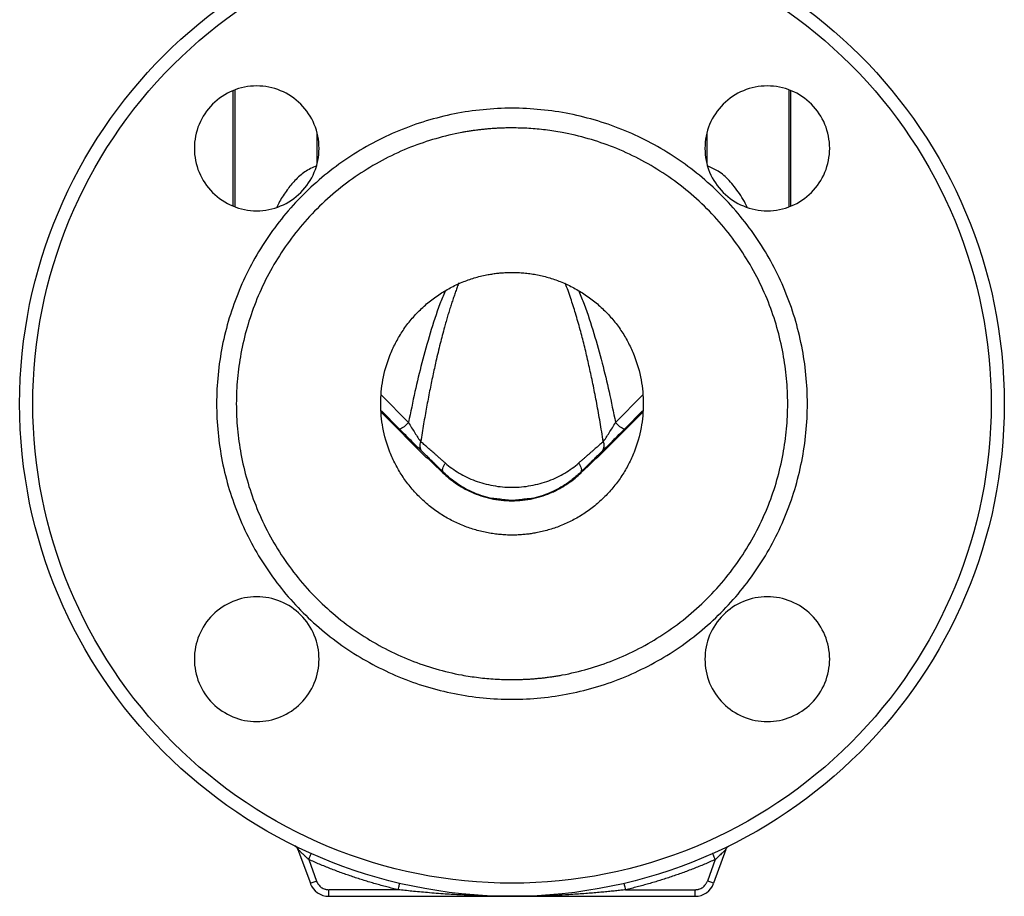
# Model space of a CAD drawing. Header units: millimetres. Extents: x 415 to 1550, y 0 to 812.
# Tile 31 of 51: x 739 to 889, y 235 to 369. Entities that reach past the tile are written whole.
import ezdxf

# ---------------------------------------------------------------- set-up
doc = ezdxf.new("R2010")
doc.units = ezdxf.units.MM

msp = doc.modelspace()

# ---------------------------------------------------------------- linework, layer by layer
at = {"color": 7, "linetype": 'Continuous', "lineweight": 25}
for p, q in [((771.24, 358.02), (771.24, 340.45)), ((856.24, 340.45), (856.24, 358.02)), ((793.88, 309), (800.74, 302.13)), ((826.74, 302.13), (833.61, 309)), ((803.3, 299.9), (803.23, 299.83)), ((824.19, 299.9), (824.26, 299.83)), ((781.14, 242.49), (783.03, 237.32)), ((846.34, 242.49), (844.46, 237.32)), ((782.77, 240.94), (783.97, 237.66)), ((844.72, 240.94), (843.52, 237.66)), ((785.84, 235.34), (785.84, 236.34)), ((796.42, 236.34), (785.84, 236.34)), ((831.06, 236.34), (841.64, 236.34)), ((841.64, 235.34), (841.64, 236.34)), ((785.84, 235.34), (813.74, 235.34)), ((813.74, 235.34), (841.64, 235.34))]:
    msp.add_line(p, q, dxfattribs=at)
at = {"color": 8, "linetype": 'Continuous', "lineweight": 25}
for p, q in [((771.58, 340.35), (771.58, 358.12)), ((855.9, 358.12), (855.9, 340.35)), ((784, 351.64), (784, 346.82)), ((843.49, 346.83), (843.49, 351.64)), ((797.98, 307.5), (793.87, 311.63)), ((833.62, 311.63), (829.51, 307.5)), ((796.58, 306.52), (793.85, 309.26)), ((833.64, 309.26), (830.91, 306.52)), ((797.06, 306.03), (796.58, 306.52)), ((830.91, 306.52), (830.43, 306.04))]:
    msp.add_line(p, q, dxfattribs=at)
at = {"color": 7, "linetype": 'Continuous', "lineweight": 25, "flags": 128}
for points in [[(823.9, 301.31), (824.04, 301.09), (824.15, 300.88), (824.23, 300.67), (824.29, 300.47), (824.31, 300.3), (824.3, 300.14), (824.26, 300.01), (824.19, 299.9)], [(844.72, 240.94), (844.64, 241.12), (844.56, 241.29), (844.49, 241.45), (844.43, 241.59), (844.38, 241.7), (844.34, 241.78), (844.32, 241.84), (844.31, 241.85)], [(783.03, 237.32), (783.04, 237.32), (783.1, 237.34), (783.18, 237.37), (783.3, 237.42), (783.44, 237.47), (783.61, 237.53), (783.78, 237.59), (783.97, 237.66)], [(796.42, 236.34), (796.47, 236.53), (796.51, 236.72), (796.55, 236.88), (796.58, 237.03), (796.61, 237.15), (796.63, 237.24), (796.65, 237.3), (796.65, 237.32)], [(831.06, 236.34), (831.02, 236.53), (830.98, 236.72), (830.94, 236.88), (830.9, 237.03), (830.88, 237.15), (830.85, 237.24), (830.84, 237.3), (830.84, 237.32)], [(844.46, 237.32), (844.44, 237.32), (844.39, 237.34), (844.3, 237.37), (844.19, 237.42), (844.05, 237.47), (843.88, 237.53), (843.71, 237.59), (843.52, 237.66)]]:
    msp.add_lwpolyline(points, dxfattribs=at)
at = {"color": 7, "linetype": 'Continuous', "lineweight": 25}
msp.add_circle((813.74, 310.34), 75, dxfattribs=at)
for centre, radius, start, end in [((795.61, 309.38), 3.03, 288.7059, 321.4736), ((831.88, 309.38), 3.03, 218.5264, 251.294), ((826.47, 303.97), 1.33, 322.3189, 27.0765), ((780.2, 242.14), 1, 19.9995, 63.8125), ((785.84, 238.34), 3, 200, 270), ((841.64, 238.34), 3, 270, 340)]:
    msp.add_arc(centre, radius, start, end, dxfattribs=at)
for major_axis, start_param, end_param in [((-13, 13), 5.666554, 6.295529), ((13, 13), 6.270841, 6.899816)]:
    msp.add_ellipse((813.74, 289.13), major_axis=major_axis, ratio=0.012341, start_param=start_param, end_param=end_param, dxfattribs=at)
for points, knots in [([(813.74, 237.34), (794.38, 237.34), (775.82, 245.03), (748.44, 272.41), (740.74, 290.98), (740.74, 329.7), (748.44, 348.27), (775.82, 375.65), (794.38, 383.34), (813.74, 383.34)], [0, 0, 0, 0, 0.25, 0.25, 0.5, 0.5, 0.75, 0.75, 1, 1, 1, 1]), ([(813.74, 383.34), (833.1, 383.34), (851.67, 375.65), (879.05, 348.27), (886.74, 329.7), (886.74, 290.98), (879.05, 272.41), (851.67, 245.03), (833.1, 237.34), (813.74, 237.34)], [0, 0, 0, 0, 0.25, 0.25, 0.5, 0.5, 0.75, 0.75, 1, 1, 1, 1]), ([(784.35, 349.23), (784.35, 350.48), (784.11, 351.72), (783.15, 354.02), (782.45, 355.07), (780.69, 356.83), (779.64, 357.54), (777.34, 358.49), (776.1, 358.73), (773.61, 358.73), (772.37, 358.49), (770.07, 357.54), (769.02, 356.83), (767.26, 355.07), (766.55, 354.02), (765.6, 351.72), (765.35, 350.48), (765.35, 349.23)], [0, 0, 0, 0, 0.125, 0.125, 0.25, 0.25, 0.375, 0.375, 0.5, 0.5, 0.625, 0.625, 0.75, 0.75, 0.875, 0.875, 1, 1, 1, 1]), ([(852.64, 358.73), (851.39, 358.73), (850.15, 358.49), (847.85, 357.54), (846.8, 356.83), (845.04, 355.07), (844.33, 354.02), (843.38, 351.72), (843.14, 350.48), (843.14, 347.99), (843.38, 346.75), (844.33, 344.45), (845.04, 343.4), (846.8, 341.64), (847.85, 340.93), (850.15, 339.98), (851.39, 339.73), (852.64, 339.73)], [0, 0, 0, 0, 0.125, 0.125, 0.25, 0.25, 0.375, 0.375, 0.5, 0.5, 0.625, 0.625, 0.75, 0.75, 0.875, 0.875, 1, 1, 1, 1]), ([(852.64, 339.73), (853.88, 339.73), (855.12, 339.98), (857.42, 340.93), (858.47, 341.64), (860.23, 343.4), (860.94, 344.45), (861.89, 346.75), (862.14, 347.99), (862.14, 350.48), (861.89, 351.72), (860.94, 354.02), (860.23, 355.07), (858.47, 356.83), (857.42, 357.54), (855.12, 358.49), (853.88, 358.73), (852.64, 358.73)], [0, 0, 0, 0, 0.125, 0.125, 0.25, 0.25, 0.375, 0.375, 0.5, 0.5, 0.625, 0.625, 0.75, 0.75, 0.875, 0.875, 1, 1, 1, 1]), ([(813.74, 355.34), (810.8, 355.34), (807.85, 355.05), (802.08, 353.9), (799.24, 353.04), (793.8, 350.79), (791.19, 349.4), (786.29, 346.12), (784.01, 344.25), (779.84, 340.08), (777.96, 337.79), (774.69, 332.9), (773.3, 330.29), (771.04, 324.84), (770.18, 322.01), (769.03, 316.23), (768.74, 313.29), (768.74, 307.4), (769.03, 304.45), (770.18, 298.68), (771.04, 295.84), (773.3, 290.4), (774.69, 287.79), (777.96, 282.89), (779.84, 280.61), (784.01, 276.44), (786.29, 274.56), (791.19, 271.29), (793.8, 269.9), (799.24, 267.64), (802.08, 266.78), (807.85, 265.63), (810.8, 265.34), (813.74, 265.34)], [0, 0, 0, 0, 0.0625, 0.0625, 0.125, 0.125, 0.1875, 0.1875, 0.25, 0.25, 0.3125, 0.3125, 0.375, 0.375, 0.4375, 0.4375, 0.5, 0.5, 0.5625, 0.5625, 0.625, 0.625, 0.6875, 0.6875, 0.75, 0.75, 0.8125, 0.8125, 0.875, 0.875, 0.9375, 0.9375, 1, 1, 1, 1]), ([(813.74, 265.34), (816.69, 265.34), (819.63, 265.63), (825.41, 266.78), (828.24, 267.64), (833.69, 269.9), (836.3, 271.29), (841.19, 274.56), (843.48, 276.44), (847.65, 280.61), (849.52, 282.89), (852.8, 287.79), (854.19, 290.4), (856.45, 295.84), (857.31, 298.68), (858.45, 304.45), (858.74, 307.4), (858.74, 313.29), (858.45, 316.23), (857.31, 322.01), (856.45, 324.84), (854.19, 330.29), (852.8, 332.9), (849.52, 337.79), (847.65, 340.08), (843.48, 344.25), (841.19, 346.12), (836.3, 349.4), (833.69, 350.79), (828.24, 353.04), (825.41, 353.9), (819.63, 355.05), (816.69, 355.34), (813.74, 355.34)], [0, 0, 0, 0, 0.0625, 0.0625, 0.125, 0.125, 0.1875, 0.1875, 0.25, 0.25, 0.3125, 0.3125, 0.375, 0.375, 0.4375, 0.4375, 0.5, 0.5, 0.5625, 0.5625, 0.625, 0.625, 0.6875, 0.6875, 0.75, 0.75, 0.8125, 0.8125, 0.875, 0.875, 0.9375, 0.9375, 1, 1, 1, 1]), ([(813.74, 352.34), (813.53, 352.34), (813.1, 352.34), (812.46, 352.33), (811.82, 352.3), (811.18, 352.27), (810.54, 352.22), (809.91, 352.17), (809.27, 352.11), (808.63, 352.03), (808, 351.95), (807.37, 351.86), (806.73, 351.76), (804.98, 351.44), (802.12, 350.77), (798.21, 349.44), (794.39, 347.7), (790.7, 345.54), (787.22, 343), (783.99, 340.09), (781.09, 336.87), (778.55, 333.39), (776.39, 329.7), (774.65, 325.88), (773.32, 321.97), (772.4, 318.07), (771.86, 314.19), (771.69, 310.34), (771.86, 306.5), (772.4, 302.61), (773.32, 298.72), (774.65, 294.81), (776.39, 290.99), (778.55, 287.3), (781.09, 283.81), (783.99, 280.59), (787.21, 277.68), (790.7, 275.15), (794.39, 272.99), (798.21, 271.25), (802.12, 269.91), (805.18, 269.19), (807.36, 268.82), (808.63, 268.65), (809.91, 268.51), (811.18, 268.42), (812.46, 268.35), (813.32, 268.35), (813.74, 268.34)], [0, 0, 0, 0, 0.004866, 0.009725, 0.014581, 0.019433, 0.024283, 0.029132, 0.033981, 0.038831, 0.043683, 0.048539, 0.0534, 0.058266, 0.089135, 0.120009, 0.152165, 0.184325, 0.217166, 0.25001, 0.282851, 0.315695, 0.347852, 0.380012, 0.410881, 0.441755, 0.470876, 0.500001, 0.529122, 0.558247, 0.589116, 0.61999, 0.652146, 0.684306, 0.717147, 0.749991, 0.782832, 0.815676, 0.847833, 0.879993, 0.910862, 0.941736, 0.951461, 0.961168, 0.970867, 0.980566, 0.990274, 1, 1, 1, 1]), ([(813.74, 268.34), (813.96, 268.34), (814.39, 268.35), (815.03, 268.36), (815.67, 268.39), (816.31, 268.42), (816.94, 268.46), (817.58, 268.52), (818.22, 268.58), (818.85, 268.65), (819.49, 268.74), (820.12, 268.83), (820.76, 268.93), (822.51, 269.24), (825.37, 269.91), (829.28, 271.25), (833.1, 272.99), (836.79, 275.15), (840.27, 277.68), (843.49, 280.59), (846.4, 283.81), (848.94, 287.3), (851.1, 290.99), (852.84, 294.81), (854.17, 298.72), (855.09, 302.61), (855.63, 306.5), (855.8, 310.34), (855.63, 314.19), (855.09, 318.07), (854.17, 321.97), (852.84, 325.88), (851.1, 329.7), (848.94, 333.39), (846.4, 336.87), (843.5, 340.09), (840.27, 343), (836.79, 345.54), (833.1, 347.7), (829.28, 349.44), (825.37, 350.77), (822.3, 351.49), (820.12, 351.86), (818.85, 352.04), (817.58, 352.17), (816.31, 352.27), (815.03, 352.33), (814.17, 352.34), (813.74, 352.34)], [0, 0, 0, 0, 0.004866, 0.009725, 0.014581, 0.019433, 0.024283, 0.029132, 0.033981, 0.038831, 0.043683, 0.048539, 0.0534, 0.058266, 0.089135, 0.120009, 0.152165, 0.184325, 0.217166, 0.25001, 0.282851, 0.315695, 0.347852, 0.380012, 0.410881, 0.441755, 0.470876, 0.500001, 0.529122, 0.558247, 0.589116, 0.61999, 0.652146, 0.684306, 0.717147, 0.749991, 0.782832, 0.815676, 0.847833, 0.879993, 0.910862, 0.941736, 0.951461, 0.961168, 0.970867, 0.980566, 0.990274, 1, 1, 1, 1]), ([(765.35, 349.23), (765.35, 347.99), (765.6, 346.75), (766.55, 344.45), (767.26, 343.4), (769.02, 341.64), (770.07, 340.93), (772.37, 339.98), (773.61, 339.73), (776.1, 339.73), (777.34, 339.98), (779.64, 340.93), (780.69, 341.64), (782.45, 343.4), (783.15, 344.45), (784.11, 346.75), (784.35, 347.99), (784.35, 349.23)], [0, 0, 0, 0, 0.125, 0.125, 0.25, 0.25, 0.375, 0.375, 0.5, 0.5, 0.625, 0.625, 0.75, 0.75, 0.875, 0.875, 1, 1, 1, 1]), ([(813.74, 290.34), (813.59, 290.34), (813.29, 290.35), (812.83, 290.36), (812.37, 290.39), (811.92, 290.43), (811.46, 290.47), (811.01, 290.53), (810.56, 290.6), (809.62, 290.76), (808.21, 291.09), (806.35, 291.73), (804.53, 292.55), (802.77, 293.58), (801.11, 294.79), (799.58, 296.18), (798.19, 297.71), (796.98, 299.37), (795.96, 301.13), (794.86, 303.53), (793.97, 306.61), (793.63, 310.34), (793.97, 314.08), (794.86, 317.15), (795.96, 319.56), (796.98, 321.32), (798.19, 322.98), (799.58, 324.51), (801.11, 325.89), (802.77, 327.1), (804.53, 328.13), (806.35, 328.96), (808.21, 329.6), (809.71, 329.95), (810.83, 330.13), (811.55, 330.23), (812.28, 330.29), (813.01, 330.34), (813.5, 330.34), (813.74, 330.34)], [0, 0, 0, 0, 0.007298, 0.014584, 0.021863, 0.029138, 0.036414, 0.043694, 0.050981, 0.058281, 0.089157, 0.120041, 0.152203, 0.184374, 0.217221, 0.250077, 0.282924, 0.31578, 0.347943, 0.380114, 0.4418, 0.500001, 0.558202, 0.619888, 0.652051, 0.684222, 0.717069, 0.749925, 0.782772, 0.815628, 0.84779, 0.879961, 0.910837, 0.941721, 0.953391, 0.965038, 0.976679, 0.988327, 1, 1, 1, 1]), ([(813.74, 330.34), (813.9, 330.34), (814.2, 330.34), (814.66, 330.32), (815.12, 330.3), (815.57, 330.26), (816.03, 330.21), (816.48, 330.16), (816.93, 330.09), (817.87, 329.93), (819.28, 329.6), (821.14, 328.96), (822.96, 328.13), (824.72, 327.1), (826.38, 325.89), (827.91, 324.51), (829.3, 322.98), (830.51, 321.32), (831.53, 319.56), (832.63, 317.16), (833.51, 314.08), (833.86, 310.34), (833.51, 306.61), (832.63, 303.53), (831.53, 301.13), (830.51, 299.37), (829.3, 297.71), (827.91, 296.18), (826.38, 294.79), (824.72, 293.58), (822.96, 292.55), (821.14, 291.73), (819.28, 291.09), (817.78, 290.74), (816.66, 290.55), (815.94, 290.46), (815.21, 290.39), (814.48, 290.35), (813.99, 290.35), (813.74, 290.34)], [0, 0, 0, 0, 0.007298, 0.014584, 0.021863, 0.029138, 0.036414, 0.043694, 0.050981, 0.058281, 0.089157, 0.120041, 0.152203, 0.184374, 0.217221, 0.250077, 0.282924, 0.31578, 0.347943, 0.380114, 0.4418, 0.500001, 0.558202, 0.619888, 0.652051, 0.684222, 0.717069, 0.749925, 0.782772, 0.815628, 0.84779, 0.879961, 0.910837, 0.941721, 0.953391, 0.965038, 0.976679, 0.988327, 1, 1, 1, 1]), ([(805.66, 328.78), (805.57, 328.56), (805.4, 328.11), (805.15, 327.42), (804.91, 326.71), (804.66, 325.98), (804.42, 325.23), (804.17, 324.45), (803.93, 323.66), (803.69, 322.84), (803.3, 321.45), (802.78, 319.45), (802.19, 316.98), (801.66, 314.58), (801.18, 312.25), (800.72, 309.8), (800.26, 307.23), (799.98, 305.47), (799.84, 304.57)], [0, 0, 0, 0, 0.028424, 0.057671, 0.087746, 0.118651, 0.150389, 0.182963, 0.216374, 0.250625, 0.285717, 0.389127, 0.500002, 0.590517, 0.685765, 0.785756, 0.890499, 1, 1, 1, 1]), ([(827.65, 304.57), (827.57, 305.07), (827.41, 306.07), (827.17, 307.54), (826.92, 308.97), (826.66, 310.36), (826.4, 311.72), (826.14, 313.04), (825.88, 314.32), (825.61, 315.57), (825.24, 317.22), (824.76, 319.24), (824.13, 321.68), (823.45, 324.05), (822.82, 326.03), (822.29, 327.57), (822, 328.34), (821.85, 328.72)], [0, 0, 0, 0, 0.0613704, 0.1212841, 0.1797423, 0.2367462, 0.2922971, 0.3463965, 0.3990461, 0.4502475, 0.5000026, 0.6032655, 0.7000023, 0.8042423, 0.9000036, 0.9509057, 1, 1, 1, 1]), ([(799.97, 303.16), (799.72, 303.4), (799.24, 303.87), (798.24, 304.86), (797.5, 305.6), (797.06, 306.03)], [0, 0, 0, 0, 0.289426, 0.579387, 1, 1, 1, 1]), ([(797.98, 307.5), (798.29, 306.96), (798.62, 306.42), (799.1, 305.66), (799.26, 305.42), (799.56, 304.96), (799.71, 304.75), (799.84, 304.57)], [0, 0, 0, 0, 0.5, 0.5, 0.75, 0.75, 1, 1, 1, 1]), ([(830.43, 306.04), (829.99, 305.6), (829.25, 304.86), (828.25, 303.87), (827.76, 303.4), (827.52, 303.16)], [0, 0, 0, 0, 0.422366, 0.711372, 1, 1, 1, 1]), ([(827.65, 304.57), (827.78, 304.75), (827.93, 304.96), (828.23, 305.42), (828.39, 305.66), (828.87, 306.42), (829.2, 306.96), (829.51, 307.5)], [0, 0, 0, 0, 0.25, 0.25, 0.5, 0.5, 1, 1, 1, 1]), ([(799.84, 304.57), (799.74, 304.32), (799.68, 304.04), (799.72, 303.54), (799.82, 303.31), (799.97, 303.16)], [0, 0, 0, 0, 0.5, 0.5, 1, 1, 1, 1]), ([(803.59, 301.31), (803.47, 301.41), (803.25, 301.61), (802.91, 301.9), (802.59, 302.18), (802.28, 302.46), (801.97, 302.72), (801.67, 302.98), (801.38, 303.23), (801.1, 303.48), (800.83, 303.71), (800.57, 303.94), (800.32, 304.16), (800.07, 304.37), (799.92, 304.5), (799.84, 304.57)], [0, 0, 0, 0, 0.084609, 0.167944, 0.25, 0.330774, 0.410266, 0.488477, 0.565407, 0.641054, 0.715416, 0.788493, 0.860285, 0.930789, 1, 1, 1, 1]), ([(827.65, 304.57), (827.57, 304.5), (827.4, 304.35), (827.13, 304.12), (826.85, 303.88), (826.57, 303.63), (826.27, 303.38), (825.96, 303.11), (825.64, 302.83), (825.32, 302.55), (824.98, 302.25), (824.63, 301.95), (824.27, 301.64), (824.03, 301.42), (823.9, 301.31)], [0, 0, 0, 0, 0.0750063, 0.1515419, 0.229601, 0.3091742, 0.3902511, 0.4728331, 0.5569243, 0.6425272, 0.7296414, 0.8182632, 0.9083861, 1, 1, 1, 1]), ([(803.3, 299.9), (803.2, 300), (802.99, 300.21), (802.69, 300.5), (802.39, 300.8), (802.09, 301.09), (801.81, 301.37), (801.53, 301.64), (801.25, 301.91), (800.98, 302.17), (800.72, 302.43), (800.46, 302.68), (800.21, 302.92), (800.05, 303.08), (799.97, 303.16)], [0, 0, 0, 0, 0.087261, 0.173679, 0.259292, 0.344136, 0.42825, 0.511672, 0.594443, 0.676604, 0.758196, 0.839264, 0.91985, 1, 1, 1, 1]), ([(827.52, 303.16), (827.44, 303.08), (827.28, 302.92), (827.03, 302.68), (826.77, 302.43), (826.51, 302.17), (826.24, 301.91), (825.96, 301.64), (825.68, 301.37), (825.39, 301.08), (825.1, 300.8), (824.8, 300.5), (824.5, 300.21), (824.29, 300), (824.19, 299.9)], [0, 0, 0, 0, 0.08017, 0.160773, 0.241854, 0.323457, 0.405624, 0.488398, 0.571819, 0.655927, 0.740762, 0.826361, 0.912762, 1, 1, 1, 1]), ([(803.3, 299.9), (803.24, 299.96), (803.2, 300.04), (803.17, 300.25), (803.18, 300.37), (803.24, 300.63), (803.29, 300.76), (803.42, 301.04), (803.5, 301.18), (803.59, 301.31)], [0, 0, 0, 0, 0.25, 0.25, 0.5, 0.5, 0.75, 0.75, 1, 1, 1, 1]), ([(803.59, 301.31), (804.22, 300.76), (804.93, 300.25), (806.45, 299.34), (807.26, 298.95), (809, 298.3), (809.91, 298.05), (811.8, 297.71), (812.77, 297.62), (814.72, 297.62), (815.69, 297.71), (817.58, 298.05), (818.49, 298.3), (820.23, 298.95), (821.04, 299.34), (822.56, 300.25), (823.26, 300.76), (823.9, 301.31)], [0, 0, 0, 0, 0.125, 0.125, 0.25, 0.25, 0.375, 0.375, 0.5, 0.5, 0.625, 0.625, 0.75, 0.75, 0.875, 0.875, 1, 1, 1, 1]), ([(803.23, 299.83), (803.79, 299.29), (804.43, 298.75), (805.52, 298), (805.91, 297.76), (806.72, 297.3), (807.15, 297.08), (808.05, 296.68), (808.51, 296.5), (809.49, 296.17), (810, 296.03), (811.55, 295.69), (812.62, 295.57), (814.28, 295.57), (814.82, 295.6), (815.9, 295.72), (816.43, 295.8), (817.21, 295.97), (817.47, 296.04), (817.98, 296.17), (818.23, 296.25), (818.96, 296.49), (819.42, 296.67), (820.1, 296.97), (820.32, 297.08), (820.75, 297.3), (820.96, 297.41), (821.57, 297.75), (821.96, 297.99), (822.68, 298.49), (823.02, 298.75), (823.67, 299.29), (823.97, 299.56), (824.26, 299.83)], [0, 0, 0, 0, 0.125, 0.125, 0.1875, 0.1875, 0.25, 0.25, 0.3125, 0.3125, 0.375, 0.375, 0.5, 0.5, 0.5625, 0.5625, 0.625, 0.625, 0.65625, 0.65625, 0.6875, 0.6875, 0.75, 0.75, 0.78125, 0.78125, 0.8125, 0.8125, 0.875, 0.875, 0.9375, 0.9375, 1, 1, 1, 1]), ([(811.67, 295.83), (811.37, 295.86), (810.08, 295.96), (807.93, 296.74), (805.38, 298.05), (803.99, 299.28), (803.3, 299.9)], [0, 0, 0, 0, 0.0908499, 0.3938006, 0.6968634, 1, 1, 1, 1]), ([(824.19, 299.9), (823.72, 299.47), (822.8, 298.63), (821.22, 297.59), (819.66, 296.81), (818.14, 296.27), (816.91, 295.91), (816.12, 295.85), (815.82, 295.83)], [0, 0, 0, 0, 0.2094139, 0.4082412, 0.6060481, 0.7602519, 0.9091634, 1, 1, 1, 1]), ([(774.85, 280.95), (773.61, 280.95), (772.37, 280.71), (770.07, 279.75), (769.02, 279.05), (767.26, 277.29), (766.55, 276.24), (765.6, 273.94), (765.35, 272.7), (765.35, 270.21), (765.6, 268.97), (766.55, 266.67), (767.26, 265.61), (769.02, 263.86), (770.07, 263.15), (772.37, 262.2), (773.61, 261.95), (774.85, 261.95)], [0, 0, 0, 0, 0.125, 0.125, 0.25, 0.25, 0.375, 0.375, 0.5, 0.5, 0.625, 0.625, 0.75, 0.75, 0.875, 0.875, 1, 1, 1, 1]), ([(774.85, 261.95), (776.1, 261.95), (777.34, 262.2), (779.64, 263.15), (780.69, 263.86), (782.45, 265.61), (783.15, 266.67), (784.11, 268.97), (784.35, 270.21), (784.35, 272.7), (784.11, 273.94), (783.15, 276.24), (782.45, 277.29), (780.69, 279.05), (779.64, 279.75), (777.34, 280.71), (776.1, 280.95), (774.85, 280.95)], [0, 0, 0, 0, 0.125, 0.125, 0.25, 0.25, 0.375, 0.375, 0.5, 0.5, 0.625, 0.625, 0.75, 0.75, 0.875, 0.875, 1, 1, 1, 1]), ([(862.14, 271.45), (862.14, 272.7), (861.89, 273.94), (860.94, 276.24), (860.23, 277.29), (858.47, 279.05), (857.42, 279.75), (855.12, 280.71), (853.88, 280.95), (851.39, 280.95), (850.15, 280.71), (847.85, 279.75), (846.8, 279.05), (845.04, 277.29), (844.33, 276.24), (843.38, 273.94), (843.14, 272.7), (843.14, 271.45)], [0, 0, 0, 0, 0.125, 0.125, 0.25, 0.25, 0.375, 0.375, 0.5, 0.5, 0.625, 0.625, 0.75, 0.75, 0.875, 0.875, 1, 1, 1, 1]), ([(843.14, 271.45), (843.14, 270.21), (843.38, 268.97), (844.33, 266.67), (845.04, 265.61), (846.8, 263.86), (847.85, 263.15), (850.15, 262.2), (851.39, 261.95), (853.88, 261.95), (855.12, 262.2), (857.42, 263.15), (858.47, 263.86), (860.23, 265.61), (860.94, 266.67), (861.89, 268.97), (862.14, 270.21), (862.14, 271.45)], [0, 0, 0, 0, 0.125, 0.125, 0.25, 0.25, 0.375, 0.375, 0.5, 0.5, 0.625, 0.625, 0.75, 0.75, 0.875, 0.875, 1, 1, 1, 1]), ([(846.49, 242.75), (846.51, 242.77), (846.56, 242.84), (846.68, 242.95), (846.79, 243.01), (846.84, 243.04)], [0, 0, 0, 0, 0.171032, 0.585515, 1, 1, 1, 1]), ([(781, 242.75), (781.03, 242.71), (781.1, 242.62), (781.16, 242.5), (781.19, 242.44)], [0, 0, 0, 0, 0.508088, 1, 1, 1, 1]), ([(782.77, 240.94), (782.72, 240.99), (782.63, 241.07), (782.51, 241.18), (782.41, 241.27), (782.34, 241.34), (782.22, 241.46), (782.05, 241.62), (781.81, 241.85), (781.59, 242.05), (781.42, 242.22), (781.31, 242.33), (781.23, 242.4), (781.18, 242.45), (781.15, 242.48), (781.15, 242.48), (781.14, 242.49)], [0, 0, 0, 0, 0.076995, 0.140503, 0.190523, 0.227055, 0.250098, 0.386847, 0.500126, 0.637671, 0.75002, 0.811384, 0.865901, 0.914535, 0.958636, 1, 1, 1, 1]), ([(782.77, 240.94), (782.82, 241.05), (782.87, 241.16), (782.97, 241.39), (783.02, 241.5), (783.1, 241.68), (783.13, 241.75), (783.17, 241.83), (783.18, 241.85), (783.18, 241.85)], [0, 0, 0, 0, 0.25, 0.25, 0.5, 0.5, 0.75, 0.75, 1, 1, 1, 1]), ([(846.29, 242.44), (846.33, 242.5), (846.39, 242.62), (846.46, 242.71), (846.49, 242.75)], [0, 0, 0, 0, 0.491948, 1, 1, 1, 1]), ([(846.34, 242.49), (846.34, 242.48), (846.34, 242.48), (846.32, 242.46), (846.3, 242.44), (846.3, 242.44)], [0, 0, 0, 0, 0.471636, 0.976129, 1, 1, 1, 1]), ([(796.42, 236.34), (796.13, 236.41), (795.54, 236.55), (794.67, 236.77), (793.8, 237.01), (792.93, 237.25), (792.06, 237.5), (791.2, 237.76), (790.34, 238.03), (789.49, 238.32), (788.64, 238.61), (787.79, 238.91), (786.94, 239.22), (786.1, 239.55), (785.26, 239.88), (784.43, 240.22), (783.6, 240.58), (783.05, 240.82), (782.77, 240.94)], [0, 0, 0, 0, 0.062654, 0.125247, 0.187787, 0.250282, 0.312743, 0.375177, 0.437593, 0.5, 0.562407, 0.624823, 0.687257, 0.749718, 0.812213, 0.874753, 0.937346, 1, 1, 1, 1]), ([(844.72, 240.94), (844.44, 240.82), (843.89, 240.58), (843.06, 240.22), (842.23, 239.88), (841.39, 239.55), (840.55, 239.22), (839.7, 238.91), (838.85, 238.61), (838, 238.32), (837.15, 238.03), (836.29, 237.76), (835.43, 237.5), (834.56, 237.25), (833.69, 237.01), (832.82, 236.77), (831.94, 236.55), (831.36, 236.41), (831.06, 236.34)], [0, 0, 0, 0, 0.062654, 0.125247, 0.187787, 0.250282, 0.312743, 0.375177, 0.437593, 0.5, 0.562407, 0.624823, 0.687257, 0.749718, 0.812213, 0.874753, 0.937346, 1, 1, 1, 1]), ([(783.97, 237.66), (783.98, 237.62), (784.01, 237.55), (784.06, 237.44), (784.12, 237.34), (784.18, 237.23), (784.29, 237.08), (784.45, 236.9), (784.69, 236.7), (784.96, 236.54), (785.22, 236.44), (785.45, 236.38), (785.65, 236.35), (785.78, 236.35), (785.84, 236.34)], [0, 0, 0, 0, 0.048971, 0.097697, 0.146353, 0.195114, 0.244154, 0.371982, 0.500031, 0.627859, 0.755908, 0.837359, 0.918452, 1, 1, 1, 1]), ([(841.64, 236.34), (841.68, 236.34), (841.76, 236.35), (841.88, 236.36), (842, 236.37), (842.12, 236.4), (842.29, 236.45), (842.53, 236.54), (842.8, 236.7), (843.04, 236.9), (843.22, 237.1), (843.35, 237.3), (843.45, 237.47), (843.5, 237.6), (843.52, 237.66)], [0, 0, 0, 0, 0.0489705, 0.0976966, 0.1463526, 0.1951135, 0.2441535, 0.3719818, 0.5000307, 0.627859, 0.7559079, 0.8373591, 0.9184523, 1, 1, 1, 1]), ([(831.06, 236.34), (830.81, 236.31), (830.3, 236.25), (829.49, 236.17), (828.64, 236.08), (827.73, 235.99), (826.77, 235.91), (825.76, 235.82), (824.69, 235.74), (823.58, 235.66), (822.14, 235.57), (820.3, 235.48), (818.26, 235.41), (816.04, 235.35), (814.59, 235.35), (813.74, 235.34)], [0, 0, 0, 0, 0.043411, 0.089838, 0.139282, 0.191744, 0.247223, 0.305721, 0.367238, 0.431775, 0.499331, 0.615962, 0.749608, 0.853434, 1, 1, 1, 1])]:
    msp.add_open_spline(points, degree=3, knots=knots, dxfattribs=at)
at = {"color": 8, "linetype": 'Continuous', "lineweight": 25}
for points, knots in [([(784, 346.55), (783.37, 346.29), (782.44, 345.89), (781.39, 345.04), (780.46, 344.15), (779.41, 342.84), (778.5, 341.47), (778.05, 340.56), (777.9, 340.28)], [0, 0, 0, 0, 0.222726, 0.330071, 0.446215, 0.654693, 0.892909, 1, 1, 1, 1]), ([(849.58, 340.28), (849.44, 340.56), (849.09, 341.27), (848.42, 342.31), (847.65, 343.39), (846.85, 344.32), (846.03, 345.1), (844.97, 345.94), (844.07, 346.32), (843.49, 346.55)], [0, 0, 0, 0, 0.107116, 0.269394, 0.418084, 0.5538, 0.680387, 0.796012, 1, 1, 1, 1]), ([(803.54, 327.46), (803.27, 326.82), (802.41, 324.74), (801.26, 321.09), (800.01, 316.63), (798.91, 312.1), (798.3, 309.06), (797.98, 307.5)], [0, 0, 0, 0, 0.09895, 0.325668, 0.551727, 0.768548, 1, 1, 1, 1]), ([(823.95, 327.45), (824.22, 326.81), (825.09, 324.71), (826.24, 321.06), (827.49, 316.61), (828.58, 312.09), (829.19, 309.06), (829.51, 307.5)], [0, 0, 0, 0, 0.1014662, 0.327541, 0.5529376, 0.7692058, 1, 1, 1, 1]), ([(815.82, 295.83), (815.13, 295.73), (813.74, 295.52), (812.36, 295.73), (811.67, 295.83)], [0, 0, 0, 0, 0.4999, 1, 1, 1, 1]), ([(846.3, 242.44), (846.25, 242.4), (846.11, 242.26), (845.74, 241.9), (845.36, 241.54), (845.01, 241.21), (844.83, 241.05), (844.72, 240.94)], [0, 0, 0, 0, 0.12218, 0.39587, 0.693943, 0.801278, 1, 1, 1, 1]), ([(813.16, 235.35), (812.32, 235.35), (810.6, 235.37), (808.19, 235.44), (805.84, 235.54), (803.45, 235.69), (800.96, 235.88), (798.58, 236.1), (797.1, 236.27), (796.42, 236.34)], [0, 0, 0, 0, 0.151354, 0.30682, 0.431689, 0.572006, 0.735263, 0.877924, 1, 1, 1, 1])]:
    msp.add_open_spline(points, degree=3, knots=knots, dxfattribs=at)
at = {"color": 7, "linetype": 'Continuous', "lineweight": 25}
msp.add_open_spline([(780.65, 243.04), (780.87, 242.93), (781.06, 242.73), (781.14, 242.49)], degree=3, dxfattribs=at)

doc.saveas('drawing.dxf')
